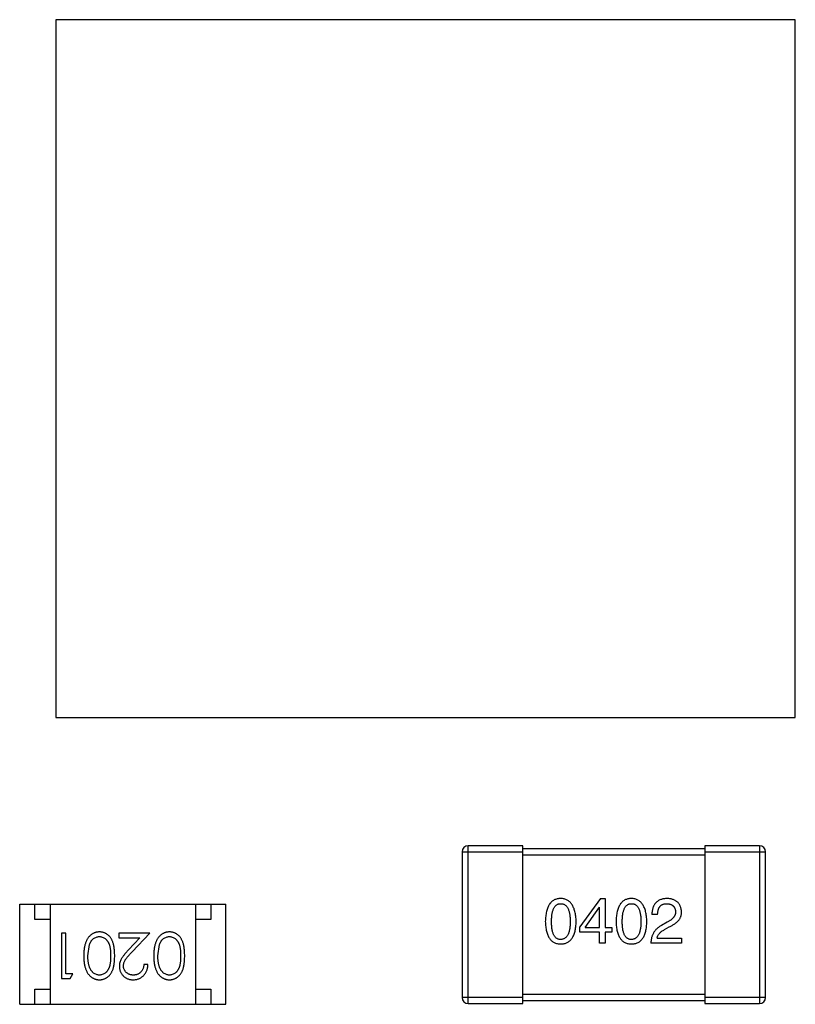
# Model space of a CAD drawing. Header units: inches. Extents: x -16 to 86, y -28 to 28.
# Tile 18 of 35: x 69.46 to 72.01, y -4.95 to -1.7. Entities that reach past the tile are written whole.
import ezdxf

# ---------------------------------------------------------------- set-up
doc = ezdxf.new("R2010")
doc.units = ezdxf.units.IN
doc.header["$LTSCALE"] = 1.21
doc.header["$MEASUREMENT"] = 0
doc.layers.get('0').update_dxf_attribs({"linetype": 'CONTINUOUS'})

msp = doc.modelspace()

# ---------------------------------------------------------------- linework, layer by layer
at = {"color": 6, "linetype": 'Continuous'}
for p, q in [((72.0133, -1.7026), (69.5758, -1.7026)), ((69.5758, -1.7026), (69.5758, -4.0026)), ((72.0133, -4.0026), (72.0133, -1.7026)), ((69.5758, -4.0026), (72.0133, -4.0026)), ((70.915, -4.445), (71.115, -4.445)), ((70.915, -4.445), (70.915, -4.925)), ((71.115, -4.425), (70.935, -4.425)), ((70.935, -4.945), (70.935, -4.425)), ((71.115, -4.945), (71.115, -4.425)), ((71.715, -4.435), (71.115, -4.435)), ((71.895, -4.425), (71.715, -4.425)), ((71.715, -4.425), (71.715, -4.945)), ((71.715, -4.445), (71.915, -4.445)), ((71.895, -4.425), (71.895, -4.945)), ((71.915, -4.925), (71.915, -4.445)), ((71.115, -4.455), (71.715, -4.455)), ((71.3706, -4.5988), (71.3034, -4.6922)), ((71.3706, -4.5988), (71.3861, -4.5988)), ((71.3861, -4.5988), (71.3861, -4.6947)), ((69.4565, -4.6176), (70.1365, -4.6176)), ((69.4565, -4.9476), (69.4565, -4.6176)), ((69.5065, -4.6676), (69.5065, -4.6176)), ((69.5565, -4.6176), (69.5565, -4.9476)), ((70.0365, -4.6176), (70.0365, -4.9476)), ((70.0865, -4.6176), (70.0865, -4.6676)), ((70.1365, -4.9476), (70.1365, -4.6176)), ((71.3206, -4.6947), (71.3673, -4.6274)), ((71.3681, -4.6274), (71.3673, -4.6274)), ((71.3681, -4.6947), (71.3681, -4.6274)), ((69.5565, -4.6676), (69.5065, -4.6676)), ((70.0865, -4.6676), (70.0365, -4.6676)), ((71.5595, -4.652), (71.5406, -4.652)), ((71.3034, -4.7102), (71.3034, -4.6922)), ((71.3206, -4.6947), (71.3681, -4.6947)), ((71.3861, -4.6947), (71.4083, -4.6947)), ((71.4083, -4.6947), (71.4083, -4.7102)), ((71.5914, -4.6766), (71.5717, -4.6881)), ((71.5824, -4.7012), (71.598, -4.6922)), ((69.6081, -4.7129), (69.5947, -4.7129)), ((69.5947, -4.7129), (69.5947, -4.8629)), ((69.6081, -4.8475), (69.6081, -4.7129)), ((69.8851, -4.7129), (69.7831, -4.7129)), ((69.7831, -4.7129), (69.7831, -4.7283)), ((69.7831, -4.7283), (69.8529, -4.7283)), ((69.8529, -4.7283), (69.8154, -4.7683)), ((69.8269, -4.775), (69.8851, -4.7129)), ((71.3681, -4.7102), (71.3034, -4.7102)), ((71.3681, -4.7463), (71.3681, -4.7102)), ((71.4083, -4.7102), (71.3861, -4.7102)), ((71.3861, -4.7102), (71.3861, -4.7463)), ((71.5578, -4.7291), (71.6381, -4.7291)), ((71.6381, -4.7291), (71.6381, -4.7463)), ((69.6812, -4.7879), (69.6869, -4.7502)), ((69.912, -4.7879), (69.9177, -4.7502)), ((71.3861, -4.7463), (71.3681, -4.7463)), ((71.6381, -4.7463), (71.5373, -4.7463)), ((69.8793, -4.8167), (69.8658, -4.8167)), ((69.5947, -4.8629), (69.6224, -4.8629)), ((69.6312, -4.8475), (69.6081, -4.8475)), ((69.6224, -4.8629), (69.6312, -4.8475)), ((69.5065, -4.8976), (69.5565, -4.8976)), ((69.5065, -4.9476), (69.5065, -4.8976)), ((70.0365, -4.8976), (70.0865, -4.8976)), ((70.0865, -4.8976), (70.0865, -4.9476)), ((71.115, -4.925), (70.915, -4.925)), ((71.715, -4.915), (71.115, -4.915)), ((71.915, -4.925), (71.715, -4.925)), ((69.4565, -4.9476), (70.1365, -4.9476)), ((70.935, -4.945), (71.115, -4.945)), ((71.115, -4.935), (71.715, -4.935)), ((71.715, -4.945), (71.895, -4.945))]:
    msp.add_line(p, q, dxfattribs=at)
for centre, start, end in [((70.935, -4.445), 90, 180), ((71.895, -4.445), 0, 90), ((70.935, -4.925), 180, 270), ((71.895, -4.925), 270, 0)]:
    msp.add_arc(centre, 0.02, start, end, dxfattribs=at)
for points, knots in [([(71.2401, -4.5988), (71.2381, -4.5988), (71.2342, -4.599), (71.2285, -4.6), (71.2233, -4.6016), (71.2184, -4.6037), (71.2139, -4.6065), (71.2097, -4.6098), (71.206, -4.6137), (71.2026, -4.6182), (71.1996, -4.6233), (71.197, -4.629), (71.1948, -4.6353), (71.1929, -4.6421), (71.1914, -4.6495), (71.1903, -4.6575), (71.1895, -4.666), (71.1893, -4.6719), (71.1892, -4.675)], [0, 0, 0, 0, 0.057911, 0.113262, 0.165956, 0.217443, 0.268511, 0.319665, 0.372, 0.426129, 0.483365, 0.543779, 0.607756, 0.676562, 0.749704, 0.827713, 0.911177, 1, 1, 1, 1]), ([(71.2909, -4.675), (71.2907, -4.672), (71.2905, -4.6661), (71.2896, -4.6576), (71.2884, -4.6497), (71.2869, -4.6424), (71.285, -4.6356), (71.2827, -4.6294), (71.2801, -4.6237), (71.2771, -4.6187), (71.2737, -4.6141), (71.27, -4.6102), (71.2659, -4.6068), (71.2614, -4.604), (71.2566, -4.6018), (71.2514, -4.6002), (71.2458, -4.5991), (71.242, -4.5989), (71.2401, -4.5988)], [0, 0, 0, 0, 0.088475, 0.171606, 0.249595, 0.322626, 0.391327, 0.455765, 0.516374, 0.573675, 0.628522, 0.681161, 0.732559, 0.783563, 0.83504, 0.887639, 0.942585, 1, 1, 1, 1]), ([(71.4732, -4.5988), (71.4712, -4.5988), (71.4673, -4.599), (71.4617, -4.6), (71.4565, -4.6016), (71.4515, -4.6037), (71.447, -4.6065), (71.4429, -4.6098), (71.4391, -4.6137), (71.4358, -4.6182), (71.4328, -4.6233), (71.4302, -4.629), (71.4279, -4.6353), (71.4261, -4.6421), (71.4245, -4.6495), (71.4235, -4.6575), (71.4227, -4.666), (71.4225, -4.6719), (71.4224, -4.675)], [0, 0, 0, 0, 0.057911, 0.113262, 0.165956, 0.217443, 0.268511, 0.319665, 0.372, 0.426129, 0.483365, 0.543779, 0.607756, 0.676562, 0.749704, 0.827713, 0.911177, 1, 1, 1, 1]), ([(71.524, -4.675), (71.5239, -4.672), (71.5236, -4.6661), (71.5228, -4.6576), (71.5216, -4.6497), (71.52, -4.6424), (71.5181, -4.6356), (71.5159, -4.6294), (71.5132, -4.6237), (71.5102, -4.6187), (71.5068, -4.6141), (71.5031, -4.6102), (71.499, -4.6068), (71.4946, -4.604), (71.4897, -4.6018), (71.4845, -4.6002), (71.479, -4.5991), (71.4752, -4.5989), (71.4732, -4.5988)], [0, 0, 0, 0, 0.088475, 0.171606, 0.249595, 0.322626, 0.391327, 0.455765, 0.516374, 0.573675, 0.628522, 0.681161, 0.732559, 0.783563, 0.83504, 0.887639, 0.942585, 1, 1, 1, 1]), ([(71.5914, -4.5988), (71.5894, -4.5989), (71.5855, -4.599), (71.5798, -4.5999), (71.5745, -4.601), (71.5695, -4.6026), (71.565, -4.6046), (71.5608, -4.6069), (71.557, -4.6097), (71.5537, -4.6128), (71.5507, -4.6164), (71.548, -4.6203), (71.5458, -4.6247), (71.544, -4.6294), (71.5425, -4.6345), (71.5415, -4.64), (71.5408, -4.6459), (71.5407, -4.6499), (71.5406, -4.652)], [0, 0, 0, 0, 0.07282, 0.141057, 0.2062, 0.267672, 0.326735, 0.383519, 0.439188, 0.494454, 0.549628, 0.605958, 0.66397, 0.72402, 0.787502, 0.854127, 0.925065, 1, 1, 1, 1]), ([(71.6381, -4.643), (71.638, -4.6413), (71.6377, -4.638), (71.6369, -4.6332), (71.6358, -4.6288), (71.6344, -4.6246), (71.6326, -4.6207), (71.6305, -4.6172), (71.6281, -4.6139), (71.6253, -4.611), (71.6222, -4.6084), (71.6187, -4.606), (71.615, -4.604), (71.6109, -4.6023), (71.6065, -4.601), (71.6018, -4.5999), (71.5967, -4.5991), (71.5932, -4.5989), (71.5914, -4.5988)], [0, 0, 0, 0, 0.070688, 0.137741, 0.201612, 0.262778, 0.321223, 0.378455, 0.434411, 0.490146, 0.546362, 0.603392, 0.662208, 0.723401, 0.787372, 0.85442, 0.925153, 1, 1, 1, 1]), ([(71.2097, -4.675), (71.2097, -4.6726), (71.2098, -4.668), (71.2102, -4.6613), (71.2107, -4.6551), (71.2115, -4.6493), (71.2126, -4.644), (71.2139, -4.6391), (71.2154, -4.6347), (71.2172, -4.6308), (71.2192, -4.6273), (71.2215, -4.6243), (71.224, -4.6217), (71.2267, -4.6196), (71.2297, -4.6179), (71.233, -4.6168), (71.2364, -4.6161), (71.2388, -4.616), (71.2401, -4.616)], [0, 0, 0, 0, 0.096452, 0.187278, 0.271765, 0.350519, 0.423437, 0.491321, 0.554011, 0.612224, 0.666281, 0.717003, 0.764884, 0.811423, 0.856783, 0.902993, 0.950236, 1, 1, 1, 1]), ([(71.2401, -4.616), (71.2413, -4.616), (71.2438, -4.6161), (71.2473, -4.6168), (71.2507, -4.6179), (71.2538, -4.6196), (71.2566, -4.6217), (71.2591, -4.6242), (71.2614, -4.6273), (71.2635, -4.6308), (71.2654, -4.6347), (71.2669, -4.6391), (71.2682, -4.644), (71.2693, -4.6493), (71.2702, -4.6551), (71.2708, -4.6613), (71.2711, -4.668), (71.2712, -4.6726), (71.2712, -4.675)], [0, 0, 0, 0, 0.050604, 0.098688, 0.145699, 0.191791, 0.238625, 0.286717, 0.337546, 0.391814, 0.449755, 0.512106, 0.579685, 0.652048, 0.730262, 0.814146, 0.904281, 1, 1, 1, 1]), ([(71.4429, -4.675), (71.4429, -4.6726), (71.4429, -4.668), (71.4433, -4.6613), (71.4439, -4.6551), (71.4447, -4.6493), (71.4458, -4.644), (71.447, -4.6391), (71.4486, -4.6347), (71.4504, -4.6308), (71.4524, -4.6273), (71.4546, -4.6243), (71.4571, -4.6217), (71.4599, -4.6196), (71.4629, -4.6179), (71.4661, -4.6168), (71.4696, -4.6161), (71.472, -4.616), (71.4732, -4.616)], [0, 0, 0, 0, 0.096452, 0.187278, 0.271765, 0.350519, 0.423437, 0.491321, 0.554011, 0.612224, 0.666281, 0.717003, 0.764884, 0.811423, 0.856783, 0.902993, 0.950236, 1, 1, 1, 1]), ([(71.4732, -4.616), (71.4745, -4.616), (71.4769, -4.6161), (71.4805, -4.6168), (71.4838, -4.6179), (71.4869, -4.6196), (71.4897, -4.6217), (71.4923, -4.6242), (71.4946, -4.6273), (71.4967, -4.6308), (71.4985, -4.6347), (71.5001, -4.6391), (71.5014, -4.644), (71.5025, -4.6493), (71.5033, -4.6551), (71.5039, -4.6613), (71.5043, -4.668), (71.5043, -4.6726), (71.5044, -4.675)], [0, 0, 0, 0, 0.050604, 0.098688, 0.145699, 0.191791, 0.238625, 0.286717, 0.337546, 0.391814, 0.449755, 0.512106, 0.579685, 0.652048, 0.730262, 0.814146, 0.904281, 1, 1, 1, 1]), ([(71.5595, -4.652), (71.5595, -4.6506), (71.5596, -4.6478), (71.56, -4.6437), (71.5607, -4.6398), (71.5615, -4.6363), (71.5626, -4.6331), (71.5639, -4.6301), (71.5654, -4.6274), (71.5672, -4.625), (71.5691, -4.6228), (71.5713, -4.621), (71.5737, -4.6194), (71.5764, -4.6181), (71.5792, -4.6172), (71.5823, -4.6165), (71.5855, -4.6161), (71.5878, -4.616), (71.589, -4.616)], [0, 0, 0, 0, 0.082594, 0.15978, 0.232961, 0.301462, 0.365595, 0.426678, 0.484662, 0.540809, 0.595146, 0.648401, 0.702272, 0.757102, 0.813447, 0.872233, 0.934055, 1, 1, 1, 1]), ([(71.589, -4.616), (71.5901, -4.616), (71.5923, -4.6161), (71.5955, -4.6165), (71.5984, -4.6171), (71.6012, -4.6178), (71.6038, -4.6188), (71.6062, -4.62), (71.6083, -4.6214), (71.6103, -4.6229), (71.612, -4.6247), (71.6136, -4.6266), (71.6149, -4.6287), (71.6161, -4.631), (71.617, -4.6336), (71.6177, -4.6363), (71.6182, -4.6392), (71.6184, -4.6412), (71.6185, -4.6422)], [0, 0, 0, 0, 0.076112, 0.148436, 0.216883, 0.281466, 0.34298, 0.402356, 0.459881, 0.51546, 0.571111, 0.62658, 0.683162, 0.741007, 0.801404, 0.863825, 0.930544, 1, 1, 1, 1]), ([(71.6185, -4.6422), (71.6185, -4.643), (71.6186, -4.6446), (71.6184, -4.647), (71.618, -4.6494), (71.6175, -4.6518), (71.6165, -4.654), (71.6155, -4.6563), (71.6141, -4.6585), (71.6125, -4.6607), (71.6107, -4.6628), (71.6087, -4.6649), (71.6064, -4.667), (71.6038, -4.669), (71.6011, -4.671), (71.5981, -4.6729), (71.5949, -4.6748), (71.5926, -4.676), (71.5914, -4.6766)], [0, 0, 0, 0, 0.052237, 0.103888, 0.155485, 0.207395, 0.259864, 0.31356, 0.369176, 0.4266, 0.486836, 0.550048, 0.61567, 0.685271, 0.75824, 0.834614, 0.915635, 1, 1, 1, 1]), ([(71.598, -4.6922), (71.5997, -4.6914), (71.603, -4.6899), (71.6077, -4.6874), (71.6121, -4.6848), (71.6161, -4.6821), (71.6198, -4.6794), (71.6232, -4.6765), (71.6262, -4.6736), (71.6289, -4.6705), (71.6313, -4.6674), (71.6333, -4.6642), (71.635, -4.6609), (71.6363, -4.6575), (71.6373, -4.654), (71.6379, -4.6504), (71.6382, -4.6467), (71.6382, -4.6443), (71.6381, -4.643)], [0, 0, 0, 0, 0.082731, 0.161257, 0.236138, 0.307554, 0.375712, 0.440848, 0.502916, 0.562567, 0.619798, 0.675716, 0.73039, 0.78386, 0.837315, 0.890547, 0.944917, 1, 1, 1, 1]), ([(71.1892, -4.675), (71.1893, -4.6779), (71.1895, -4.6836), (71.1903, -4.6919), (71.1914, -4.6997), (71.1929, -4.7068), (71.1948, -4.7134), (71.197, -4.7195), (71.1996, -4.725), (71.2027, -4.7299), (71.206, -4.7343), (71.2097, -4.7381), (71.2139, -4.7413), (71.2184, -4.744), (71.2233, -4.746), (71.2286, -4.7475), (71.2342, -4.7485), (71.2381, -4.7487), (71.2401, -4.7488)], [0, 0, 0, 0, 0.087693, 0.170223, 0.247496, 0.319826, 0.387768, 0.451403, 0.511459, 0.568358, 0.622671, 0.675251, 0.726739, 0.778422, 0.830759, 0.884394, 0.940865, 1, 1, 1, 1]), ([(71.2401, -4.734), (71.2388, -4.734), (71.2364, -4.7339), (71.233, -4.7332), (71.2297, -4.732), (71.2267, -4.7303), (71.224, -4.7283), (71.2215, -4.7257), (71.2192, -4.7227), (71.2172, -4.7192), (71.2154, -4.7153), (71.2139, -4.7109), (71.2126, -4.706), (71.2115, -4.7007), (71.2107, -4.6949), (71.2102, -4.6887), (71.2098, -4.682), (71.2097, -4.6774), (71.2097, -4.675)], [0, 0, 0, 0, 0.049766, 0.097012, 0.143225, 0.188786, 0.235079, 0.282962, 0.333687, 0.387747, 0.445963, 0.508657, 0.576545, 0.649868, 0.72822, 0.812712, 0.903543, 1, 1, 1, 1]), ([(71.2401, -4.7488), (71.242, -4.7487), (71.2459, -4.7485), (71.2516, -4.7475), (71.2568, -4.746), (71.2617, -4.744), (71.2662, -4.7413), (71.2704, -4.7381), (71.2741, -4.7343), (71.2775, -4.7299), (71.2805, -4.725), (71.2831, -4.7195), (71.2853, -4.7134), (71.2872, -4.7068), (71.2887, -4.6997), (71.2898, -4.6919), (71.2906, -4.6836), (71.2908, -4.6779), (71.2909, -4.675)], [0, 0, 0, 0, 0.059134, 0.115603, 0.169236, 0.221572, 0.273254, 0.32474, 0.377319, 0.431815, 0.488555, 0.548609, 0.612242, 0.680182, 0.75251, 0.829782, 0.91231, 1, 1, 1, 1]), ([(71.2712, -4.675), (71.2712, -4.6773), (71.2711, -4.6819), (71.2708, -4.6885), (71.2702, -4.6947), (71.2693, -4.7004), (71.2683, -4.7056), (71.2669, -4.7105), (71.2654, -4.7149), (71.2635, -4.7188), (71.2615, -4.7223), (71.2591, -4.7253), (71.2566, -4.7279), (71.2537, -4.7301), (71.2507, -4.7317), (71.2473, -4.733), (71.2438, -4.7338), (71.2413, -4.7339), (71.2401, -4.734)], [0, 0, 0, 0, 0.094834, 0.184067, 0.267029, 0.344713, 0.417334, 0.484367, 0.546941, 0.604717, 0.65953, 0.710539, 0.759381, 0.806382, 0.853027, 0.900623, 0.949121, 1, 1, 1, 1]), ([(71.4224, -4.675), (71.4225, -4.6779), (71.4227, -4.6836), (71.4235, -4.6919), (71.4245, -4.6997), (71.4261, -4.7068), (71.4279, -4.7134), (71.4302, -4.7195), (71.4328, -4.725), (71.4358, -4.7299), (71.4391, -4.7343), (71.4429, -4.7381), (71.447, -4.7413), (71.4516, -4.744), (71.4565, -4.746), (71.4617, -4.7475), (71.4673, -4.7485), (71.4712, -4.7487), (71.4732, -4.7488)], [0, 0, 0, 0, 0.087693, 0.170223, 0.247496, 0.319826, 0.387768, 0.451403, 0.511459, 0.568358, 0.622671, 0.675251, 0.726739, 0.778422, 0.830759, 0.884394, 0.940865, 1, 1, 1, 1]), ([(71.4732, -4.734), (71.472, -4.734), (71.4696, -4.7339), (71.4661, -4.7332), (71.4629, -4.732), (71.4599, -4.7303), (71.4571, -4.7283), (71.4546, -4.7257), (71.4524, -4.7227), (71.4504, -4.7192), (71.4486, -4.7153), (71.447, -4.7109), (71.4458, -4.706), (71.4447, -4.7007), (71.4439, -4.6949), (71.4433, -4.6887), (71.4429, -4.682), (71.4429, -4.6774), (71.4429, -4.675)], [0, 0, 0, 0, 0.049766, 0.097012, 0.143225, 0.188786, 0.235079, 0.282962, 0.333687, 0.387747, 0.445963, 0.508657, 0.576545, 0.649868, 0.72822, 0.812712, 0.903543, 1, 1, 1, 1]), ([(71.5044, -4.675), (71.5043, -4.6773), (71.5043, -4.6819), (71.5039, -4.6885), (71.5033, -4.6947), (71.5025, -4.7004), (71.5014, -4.7056), (71.5001, -4.7105), (71.4985, -4.7149), (71.4967, -4.7188), (71.4946, -4.7223), (71.4923, -4.7253), (71.4897, -4.7279), (71.4869, -4.7301), (71.4838, -4.7317), (71.4805, -4.733), (71.4769, -4.7338), (71.4745, -4.7339), (71.4732, -4.734)], [0, 0, 0, 0, 0.094834, 0.184067, 0.267029, 0.344713, 0.417334, 0.484367, 0.546941, 0.604717, 0.65953, 0.710539, 0.759381, 0.806382, 0.853027, 0.900623, 0.949121, 1, 1, 1, 1]), ([(71.4732, -4.7488), (71.4752, -4.7487), (71.4791, -4.7485), (71.4847, -4.7475), (71.49, -4.746), (71.4949, -4.744), (71.4994, -4.7413), (71.5035, -4.7381), (71.5073, -4.7343), (71.5106, -4.7299), (71.5136, -4.725), (71.5162, -4.7195), (71.5185, -4.7134), (71.5203, -4.7068), (71.5219, -4.6997), (71.523, -4.6919), (71.5237, -4.6836), (71.5239, -4.6779), (71.524, -4.675)], [0, 0, 0, 0, 0.059134, 0.115603, 0.169236, 0.221572, 0.273254, 0.32474, 0.377319, 0.431815, 0.488555, 0.548609, 0.612242, 0.680182, 0.75251, 0.829782, 0.91231, 1, 1, 1, 1]), ([(71.5717, -4.6881), (71.5704, -4.6889), (71.5677, -4.6904), (71.5639, -4.6929), (71.5603, -4.6956), (71.557, -4.6985), (71.5539, -4.7015), (71.5511, -4.7047), (71.5486, -4.7081), (71.5463, -4.7116), (71.5443, -4.7154), (71.5425, -4.7193), (71.541, -4.7234), (71.5397, -4.7276), (71.5387, -4.732), (71.538, -4.7366), (71.5375, -4.7414), (71.5374, -4.7446), (71.5373, -4.7463)], [0, 0, 0, 0, 0.065828, 0.130094, 0.192451, 0.254037, 0.313974, 0.373757, 0.433048, 0.492243, 0.551902, 0.611758, 0.672678, 0.734814, 0.798569, 0.863693, 0.930488, 1, 1, 1, 1]), ([(71.5578, -4.7291), (71.5581, -4.7278), (71.5586, -4.7252), (71.5602, -4.7214), (71.5624, -4.7177), (71.5652, -4.7142), (71.5686, -4.7107), (71.5726, -4.7074), (71.5773, -4.7042), (71.5806, -4.7022), (71.5824, -4.7012)], [0, 0, 0, 0, 0.103034, 0.208166, 0.318255, 0.434664, 0.559728, 0.695394, 0.841708, 1, 1, 1, 1]), ([(69.7195, -4.709), (69.7183, -4.709), (69.716, -4.7091), (69.7125, -4.7095), (69.709, -4.7102), (69.7057, -4.7111), (69.7024, -4.7123), (69.6992, -4.7138), (69.6961, -4.7155), (69.6931, -4.7175), (69.6902, -4.7198), (69.6875, -4.7223), (69.6849, -4.7251), (69.6825, -4.7281), (69.6802, -4.7314), (69.6782, -4.735), (69.6762, -4.7388), (69.6745, -4.7429), (69.6728, -4.7472), (69.6715, -4.752), (69.6703, -4.7571), (69.6694, -4.7625), (69.6687, -4.7683), (69.6681, -4.7745), (69.6678, -4.7811), (69.6678, -4.7855), (69.6678, -4.7878)], [0, 0, 0, 0, 0.033824, 0.067298, 0.10028, 0.133019, 0.165736, 0.198792, 0.232372, 0.266409, 0.301016, 0.336196, 0.371972, 0.408574, 0.446394, 0.485225, 0.525372, 0.567224, 0.611081, 0.65775, 0.70702, 0.759235, 0.814484, 0.873227, 0.934937, 1, 1, 1, 1]), ([(69.6869, -4.7502), (69.6873, -4.7491), (69.6881, -4.7471), (69.6894, -4.7441), (69.6908, -4.7414), (69.6924, -4.7389), (69.6942, -4.7366), (69.696, -4.7344), (69.6981, -4.7325), (69.7009, -4.7303), (69.7045, -4.7279), (69.7093, -4.7259), (69.7141, -4.7246), (69.7174, -4.7245), (69.7191, -4.7244)], [0, 0, 0, 0, 0.075949, 0.148549, 0.218996, 0.286119, 0.351826, 0.416074, 0.478265, 0.540325, 0.660405, 0.774606, 0.887187, 1, 1, 1, 1]), ([(69.7191, -4.7244), (69.7207, -4.7245), (69.724, -4.7247), (69.7289, -4.726), (69.7337, -4.728), (69.7374, -4.7304), (69.7403, -4.7327), (69.7423, -4.7346), (69.7442, -4.7368), (69.746, -4.7391), (69.7476, -4.7416), (69.7491, -4.7443), (69.7504, -4.7472), (69.7517, -4.7503), (69.7528, -4.7537), (69.7537, -4.7575), (69.7545, -4.7617), (69.7551, -4.7662), (69.7556, -4.7711), (69.7559, -4.7763), (69.7562, -4.782), (69.7562, -4.7859), (69.7562, -4.7879)], [0, 0, 0, 0, 0.060034, 0.120278, 0.182348, 0.247919, 0.281641, 0.315701, 0.350322, 0.385703, 0.421819, 0.459196, 0.497866, 0.538301, 0.58121, 0.628183, 0.679403, 0.734699, 0.794074, 0.858416, 0.927049, 1, 1, 1, 1]), ([(69.7697, -4.7878), (69.7697, -4.7854), (69.7696, -4.7808), (69.7693, -4.774), (69.7688, -4.7677), (69.7681, -4.7617), (69.7672, -4.7562), (69.7662, -4.751), (69.7648, -4.7463), (69.7633, -4.742), (69.7616, -4.738), (69.7598, -4.7343), (69.7578, -4.7308), (69.7556, -4.7276), (69.7533, -4.7246), (69.7508, -4.7219), (69.7481, -4.7195), (69.7454, -4.7173), (69.7424, -4.7153), (69.7394, -4.7137), (69.7363, -4.7122), (69.7331, -4.7111), (69.7299, -4.7102), (69.7265, -4.7095), (69.7231, -4.7091), (69.7207, -4.709), (69.7195, -4.709)], [0, 0, 0, 0, 0.068113, 0.132564, 0.193427, 0.250218, 0.303569, 0.353576, 0.400235, 0.443586, 0.484619, 0.524292, 0.56238, 0.599049, 0.63494, 0.669782, 0.704009, 0.737842, 0.771098, 0.803896, 0.836415, 0.868639, 0.900715, 0.933378, 0.966213, 1, 1, 1, 1]), ([(69.9503, -4.709), (69.9491, -4.709), (69.9467, -4.7091), (69.9432, -4.7095), (69.9398, -4.7102), (69.9364, -4.7111), (69.9332, -4.7123), (69.93, -4.7138), (69.9269, -4.7155), (69.9239, -4.7175), (69.921, -4.7198), (69.9183, -4.7223), (69.9157, -4.7251), (69.9133, -4.7281), (69.911, -4.7314), (69.9089, -4.735), (69.907, -4.7388), (69.9052, -4.7429), (69.9036, -4.7472), (69.9023, -4.752), (69.9011, -4.7571), (69.9001, -4.7625), (69.8995, -4.7683), (69.8989, -4.7745), (69.8986, -4.7811), (69.8986, -4.7855), (69.8985, -4.7878)], [0, 0, 0, 0, 0.033824, 0.067298, 0.10028, 0.133019, 0.165736, 0.198792, 0.232372, 0.266409, 0.301016, 0.336196, 0.371972, 0.408574, 0.446394, 0.485225, 0.525372, 0.567224, 0.611081, 0.65775, 0.70702, 0.759235, 0.814484, 0.873227, 0.934937, 1, 1, 1, 1]), ([(69.9177, -4.7502), (69.9181, -4.7491), (69.9188, -4.7471), (69.9202, -4.7441), (69.9216, -4.7414), (69.9232, -4.7389), (69.925, -4.7366), (69.9268, -4.7344), (69.9288, -4.7325), (69.9316, -4.7303), (69.9353, -4.7279), (69.94, -4.7259), (69.9449, -4.7246), (69.9482, -4.7245), (69.9499, -4.7244)], [0, 0, 0, 0, 0.075949, 0.148549, 0.218996, 0.286119, 0.351826, 0.416074, 0.478265, 0.540325, 0.660405, 0.774606, 0.887187, 1, 1, 1, 1]), ([(69.9499, -4.7244), (69.9515, -4.7245), (69.9548, -4.7247), (69.9597, -4.726), (69.9644, -4.728), (69.9682, -4.7304), (69.971, -4.7327), (69.9731, -4.7346), (69.975, -4.7368), (69.9768, -4.7391), (69.9784, -4.7416), (69.9799, -4.7443), (69.9812, -4.7472), (69.9825, -4.7503), (69.9835, -4.7537), (69.9845, -4.7575), (69.9852, -4.7617), (69.9859, -4.7662), (69.9864, -4.7711), (69.9867, -4.7763), (69.987, -4.782), (69.987, -4.7859), (69.987, -4.7879)], [0, 0, 0, 0, 0.060034, 0.120278, 0.182348, 0.247919, 0.281641, 0.315701, 0.350322, 0.385703, 0.421819, 0.459196, 0.497866, 0.538301, 0.58121, 0.628183, 0.679403, 0.734699, 0.794074, 0.858416, 0.927049, 1, 1, 1, 1]), ([(70.0005, -4.7878), (70.0004, -4.7854), (70.0004, -4.7808), (70.0001, -4.774), (69.9996, -4.7677), (69.9989, -4.7617), (69.998, -4.7562), (69.9969, -4.751), (69.9956, -4.7463), (69.9941, -4.742), (69.9924, -4.738), (69.9905, -4.7343), (69.9885, -4.7308), (69.9863, -4.7276), (69.984, -4.7246), (69.9816, -4.7219), (69.9789, -4.7195), (69.9761, -4.7173), (69.9732, -4.7153), (69.9702, -4.7137), (69.9671, -4.7122), (69.9639, -4.7111), (69.9606, -4.7102), (69.9573, -4.7095), (69.9538, -4.7091), (69.9515, -4.709), (69.9503, -4.709)], [0, 0, 0, 0, 0.068113, 0.132564, 0.193427, 0.250218, 0.303569, 0.353576, 0.400235, 0.443586, 0.484619, 0.524292, 0.56238, 0.599049, 0.63494, 0.669782, 0.704009, 0.737842, 0.771098, 0.803896, 0.836415, 0.868639, 0.900715, 0.933378, 0.966213, 1, 1, 1, 1]), ([(69.8154, -4.7683), (69.814, -4.7699), (69.8112, -4.7728), (69.8073, -4.7772), (69.8037, -4.7813), (69.8005, -4.7852), (69.7977, -4.7888), (69.7952, -4.7922), (69.7931, -4.7953), (69.7908, -4.7992), (69.7884, -4.8039), (69.7865, -4.8098), (69.7853, -4.8159), (69.7851, -4.82), (69.7851, -4.8221)], [0, 0, 0, 0, 0.09953, 0.192079, 0.277712, 0.357454, 0.429648, 0.495771, 0.555538, 0.608657, 0.707578, 0.804328, 0.901298, 1, 1, 1, 1]), ([(69.6678, -4.7878), (69.6678, -4.7901), (69.6678, -4.7946), (69.6681, -4.8012), (69.6687, -4.8074), (69.6694, -4.8132), (69.6704, -4.8187), (69.6715, -4.8238), (69.673, -4.8286), (69.6745, -4.833), (69.6764, -4.8371), (69.6783, -4.8409), (69.6804, -4.8445), (69.6826, -4.8478), (69.6851, -4.8508), (69.6876, -4.8536), (69.6903, -4.8561), (69.6932, -4.8583), (69.6962, -4.8603), (69.6993, -4.862), (69.7024, -4.8635), (69.7057, -4.8647), (69.709, -4.8656), (69.7125, -4.8663), (69.716, -4.8667), (69.7183, -4.8667), (69.7195, -4.8667)], [0, 0, 0, 0, 0.065278, 0.127205, 0.186168, 0.241675, 0.294115, 0.343609, 0.390387, 0.434463, 0.476646, 0.517002, 0.555936, 0.593716, 0.630057, 0.665601, 0.700745, 0.734917, 0.768681, 0.802087, 0.834849, 0.867433, 0.900138, 0.932806, 0.966212, 1, 1, 1, 1]), ([(69.7191, -4.8513), (69.7174, -4.8512), (69.7142, -4.8511), (69.7093, -4.8498), (69.7046, -4.8477), (69.7009, -4.8454), (69.698, -4.8431), (69.696, -4.8411), (69.694, -4.8388), (69.6922, -4.8364), (69.6905, -4.8336), (69.689, -4.8307), (69.6875, -4.8275), (69.6862, -4.8241), (69.6851, -4.8204), (69.684, -4.8165), (69.6832, -4.8123), (69.6824, -4.8079), (69.6819, -4.8033), (69.6815, -4.7984), (69.6813, -4.7932), (69.6812, -4.7897), (69.6812, -4.7879)], [0, 0, 0, 0, 0.059689, 0.119507, 0.181075, 0.246162, 0.279894, 0.314468, 0.350403, 0.387474, 0.426147, 0.466624, 0.508745, 0.553328, 0.600058, 0.649177, 0.700552, 0.754894, 0.811825, 0.871514, 0.934319, 1, 1, 1, 1]), ([(69.7562, -4.7879), (69.7562, -4.7899), (69.7562, -4.7938), (69.7559, -4.7995), (69.7556, -4.8047), (69.7551, -4.8096), (69.7545, -4.8142), (69.7537, -4.8183), (69.7528, -4.8221), (69.7517, -4.8255), (69.7504, -4.8286), (69.7491, -4.8315), (69.7476, -4.8342), (69.7459, -4.8367), (69.7442, -4.839), (69.7423, -4.8412), (69.7403, -4.8431), (69.7374, -4.8453), (69.7337, -4.8477), (69.729, -4.8498), (69.7241, -4.8511), (69.7207, -4.8512), (69.7191, -4.8513)], [0, 0, 0, 0, 0.073302, 0.142286, 0.206253, 0.266017, 0.321612, 0.372532, 0.419497, 0.462398, 0.502825, 0.541489, 0.579034, 0.615143, 0.650298, 0.684912, 0.718701, 0.752189, 0.817245, 0.879117, 0.939613, 1, 1, 1, 1]), ([(69.7195, -4.8667), (69.7207, -4.8667), (69.7231, -4.8667), (69.7265, -4.8663), (69.7299, -4.8656), (69.7332, -4.8646), (69.7364, -4.8635), (69.7395, -4.862), (69.7425, -4.8603), (69.7455, -4.8584), (69.7483, -4.8561), (69.751, -4.8537), (69.7534, -4.851), (69.7558, -4.848), (69.7579, -4.8448), (69.7599, -4.8414), (69.7617, -4.8377), (69.7634, -4.8337), (69.7649, -4.8294), (69.7662, -4.8247), (69.7673, -4.8196), (69.7681, -4.814), (69.7688, -4.8081), (69.7693, -4.8017), (69.7696, -4.7949), (69.7697, -4.7902), (69.7697, -4.7878)], [0, 0, 0, 0, 0.033742, 0.066533, 0.099153, 0.13154, 0.164087, 0.196563, 0.229707, 0.263315, 0.297504, 0.331686, 0.366482, 0.4021, 0.438958, 0.476748, 0.515985, 0.556589, 0.599519, 0.645765, 0.695487, 0.748721, 0.805687, 0.866754, 0.931405, 1, 1, 1, 1]), ([(69.7985, -4.8209), (69.7986, -4.8193), (69.7987, -4.8161), (69.7998, -4.8113), (69.8015, -4.8066), (69.8034, -4.8028), (69.8055, -4.7997), (69.8074, -4.797), (69.8097, -4.7941), (69.8124, -4.7908), (69.8155, -4.7873), (69.8189, -4.7834), (69.8228, -4.7793), (69.8255, -4.7764), (69.8269, -4.775)], [0, 0, 0, 0, 0.088014, 0.174976, 0.2638, 0.355443, 0.406413, 0.465519, 0.533076, 0.609353, 0.693899, 0.787171, 0.889197, 1, 1, 1, 1]), ([(69.8985, -4.7878), (69.8986, -4.7901), (69.8986, -4.7946), (69.8989, -4.8012), (69.8994, -4.8074), (69.9002, -4.8132), (69.9011, -4.8187), (69.9023, -4.8238), (69.9037, -4.8286), (69.9053, -4.833), (69.9071, -4.8371), (69.909, -4.8409), (69.9112, -4.8445), (69.9134, -4.8478), (69.9158, -4.8508), (69.9184, -4.8536), (69.9211, -4.8561), (69.924, -4.8583), (69.9269, -4.8603), (69.93, -4.862), (69.9332, -4.8635), (69.9365, -4.8647), (69.9398, -4.8656), (69.9432, -4.8663), (69.9467, -4.8667), (69.9491, -4.8667), (69.9503, -4.8667)], [0, 0, 0, 0, 0.065278, 0.127205, 0.186168, 0.241675, 0.294115, 0.343609, 0.390387, 0.434463, 0.476646, 0.517002, 0.555936, 0.593716, 0.630057, 0.665601, 0.700745, 0.734917, 0.768681, 0.802087, 0.834849, 0.867433, 0.900138, 0.932806, 0.966212, 1, 1, 1, 1]), ([(69.9499, -4.8513), (69.9482, -4.8512), (69.9449, -4.8511), (69.9401, -4.8498), (69.9354, -4.8477), (69.9317, -4.8454), (69.9288, -4.8431), (69.9268, -4.8411), (69.9248, -4.8388), (69.923, -4.8364), (69.9213, -4.8336), (69.9198, -4.8307), (69.9183, -4.8275), (69.917, -4.8241), (69.9158, -4.8204), (69.9148, -4.8165), (69.9139, -4.8123), (69.9132, -4.8079), (69.9127, -4.8033), (69.9122, -4.7984), (69.9121, -4.7932), (69.912, -4.7897), (69.912, -4.7879)], [0, 0, 0, 0, 0.059689, 0.119507, 0.181075, 0.246162, 0.279894, 0.314468, 0.350403, 0.387474, 0.426147, 0.466624, 0.508745, 0.553328, 0.600058, 0.649177, 0.700552, 0.754894, 0.811825, 0.871514, 0.934319, 1, 1, 1, 1]), ([(69.987, -4.7879), (69.987, -4.7899), (69.987, -4.7938), (69.9867, -4.7995), (69.9864, -4.8047), (69.9859, -4.8096), (69.9853, -4.8142), (69.9844, -4.8183), (69.9835, -4.8221), (69.9824, -4.8255), (69.9812, -4.8286), (69.9798, -4.8315), (69.9783, -4.8342), (69.9767, -4.8367), (69.975, -4.839), (69.9731, -4.8412), (69.971, -4.8431), (69.9682, -4.8453), (69.9644, -4.8477), (69.9597, -4.8498), (69.9548, -4.8511), (69.9515, -4.8512), (69.9499, -4.8513)], [0, 0, 0, 0, 0.073302, 0.142286, 0.206253, 0.266017, 0.321612, 0.372532, 0.419497, 0.462398, 0.502825, 0.541489, 0.579034, 0.615143, 0.650298, 0.684912, 0.718701, 0.752189, 0.817245, 0.879117, 0.939613, 1, 1, 1, 1]), ([(69.9503, -4.8667), (69.9515, -4.8667), (69.9538, -4.8667), (69.9573, -4.8663), (69.9606, -4.8656), (69.9639, -4.8646), (69.9672, -4.8635), (69.9703, -4.862), (69.9733, -4.8603), (69.9763, -4.8584), (69.9791, -4.8561), (69.9817, -4.8537), (69.9842, -4.851), (69.9865, -4.848), (69.9887, -4.8448), (69.9907, -4.8414), (69.9925, -4.8377), (69.9942, -4.8337), (69.9957, -4.8294), (69.9969, -4.8247), (69.9981, -4.8196), (69.9989, -4.814), (69.9996, -4.8081), (70.0001, -4.8017), (70.0004, -4.7949), (70.0004, -4.7902), (70.0005, -4.7878)], [0, 0, 0, 0, 0.033742, 0.066533, 0.099153, 0.13154, 0.164087, 0.196563, 0.229707, 0.263315, 0.297504, 0.331686, 0.366482, 0.4021, 0.438958, 0.476748, 0.515985, 0.556589, 0.599519, 0.645765, 0.695487, 0.748721, 0.805687, 0.866754, 0.931405, 1, 1, 1, 1]), ([(69.7851, -4.8221), (69.7851, -4.8236), (69.7852, -4.8265), (69.7858, -4.8308), (69.7868, -4.835), (69.7881, -4.839), (69.7899, -4.8429), (69.7921, -4.8466), (69.7946, -4.8501), (69.7976, -4.8535), (69.8008, -4.8566), (69.8043, -4.8593), (69.8081, -4.8616), (69.812, -4.8635), (69.8163, -4.8649), (69.8208, -4.866), (69.8255, -4.8666), (69.8287, -4.8667), (69.8304, -4.8667)], [0, 0, 0, 0, 0.06271, 0.123347, 0.183401, 0.242828, 0.302097, 0.36242, 0.423725, 0.487032, 0.550491, 0.612709, 0.674265, 0.73617, 0.799211, 0.863483, 0.930525, 1, 1, 1, 1]), ([(69.8311, -4.8513), (69.83, -4.8513), (69.8277, -4.8512), (69.8245, -4.8508), (69.8214, -4.8501), (69.8184, -4.8491), (69.8156, -4.8479), (69.8129, -4.8463), (69.8104, -4.8445), (69.8079, -4.8424), (69.8057, -4.8401), (69.8038, -4.8377), (69.8022, -4.8352), (69.8008, -4.8325), (69.7998, -4.8298), (69.7991, -4.8269), (69.7986, -4.824), (69.7986, -4.822), (69.7985, -4.8209)], [0, 0, 0, 0, 0.068027, 0.133505, 0.19695, 0.26027, 0.322741, 0.384982, 0.448465, 0.513424, 0.578224, 0.640011, 0.700094, 0.760067, 0.819012, 0.877878, 0.938035, 1, 1, 1, 1]), ([(69.8304, -4.8667), (69.8321, -4.8667), (69.8354, -4.8666), (69.8402, -4.8659), (69.8448, -4.8648), (69.8492, -4.8633), (69.8534, -4.8613), (69.8575, -4.8589), (69.8613, -4.856), (69.8648, -4.8527), (69.8681, -4.8491), (69.871, -4.8452), (69.8734, -4.841), (69.8754, -4.8366), (69.8771, -4.832), (69.8782, -4.8271), (69.879, -4.822), (69.8792, -4.8185), (69.8793, -4.8167)], [0, 0, 0, 0, 0.06445, 0.126725, 0.187421, 0.247417, 0.306749, 0.366595, 0.427749, 0.490235, 0.553031, 0.614805, 0.676505, 0.738096, 0.801021, 0.864897, 0.931209, 1, 1, 1, 1]), ([(69.8658, -4.8167), (69.8657, -4.8181), (69.8655, -4.8207), (69.8647, -4.8244), (69.8638, -4.828), (69.8625, -4.8313), (69.861, -4.8344), (69.8593, -4.8373), (69.8573, -4.8399), (69.855, -4.8423), (69.8526, -4.8444), (69.85, -4.8463), (69.8472, -4.8478), (69.8442, -4.8491), (69.8412, -4.8501), (69.8379, -4.8508), (69.8346, -4.8512), (69.8322, -4.8513), (69.8311, -4.8513)], [0, 0, 0, 0, 0.073648, 0.143686, 0.210962, 0.275557, 0.338064, 0.399311, 0.4594, 0.51934, 0.579024, 0.637809, 0.695959, 0.754122, 0.813113, 0.873453, 0.935561, 1, 1, 1, 1])]:
    msp.add_open_spline(points, degree=3, knots=knots, dxfattribs=at)

doc.saveas('drawing.dxf')
